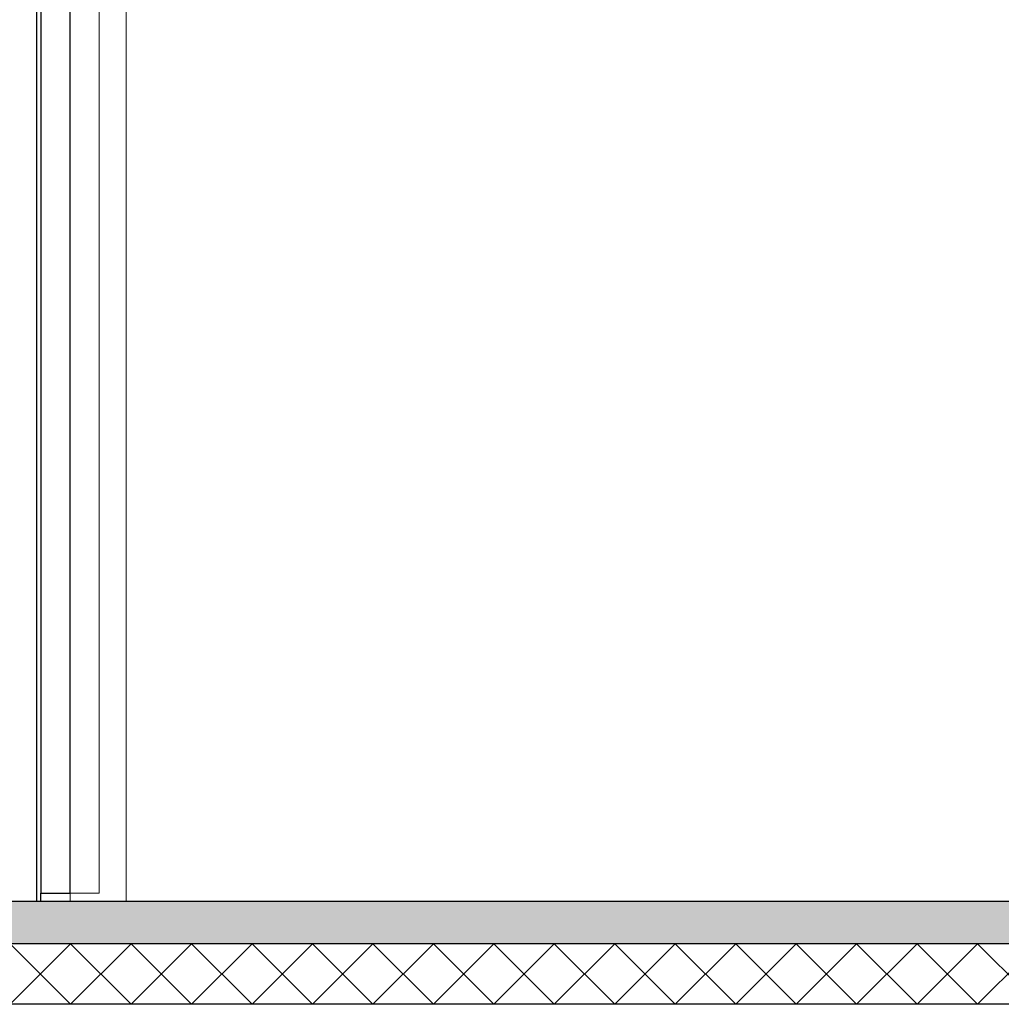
# Model space of a CAD drawing. Header units: millimetres. Extents: x -82116 to -58044, y -2070 to 12890.
# Tile 13 of 65: x -73984 to -72361, y 3650 to 5279. Entities that reach past the tile are written whole.
import ezdxf

# ---------------------------------------------------------------- set-up
doc = ezdxf.new("R2010")
doc.units = ezdxf.units.MM
doc.header["$LTSCALE"] = 0.5
doc.header["$MEASUREMENT"] = 0
doc.linetypes.add('PLINE', pattern=[0])
doc.layers.add('234- Vinduer_ dører_ porter(Nye konstruksjoner)', color=7, linetype='Continuous', lineweight=0)
for name, color, linetype in [('244- Vinduer_ dører_ foldevegger(Nye konstruksjoner)', 7, 'Continuous'), ('252- Gulv på grunn_ bunnplate', 7, 'Continuous'), ('252- Gulv på grunn_ bunnplate (Skravur)', 7, 'Continuous')]:
    doc.layers.add(name, color=color, linetype=linetype)

# ---------------------------------------------------------------- blocks, each defined once
blk = doc.blocks.new('*X8')
at = {"layer": '252- Gulv på grunn_ bunnplate (Skravur)', "linetype": 'PLINE'}
for p, q in [((-74000, 3650), (-73900, 3750)), ((-73900, 3650), (-74000, 3750)), ((-73900, 3650), (-73800, 3750)), ((-73800, 3650), (-73900, 3750)), ((-73800, 3650), (-73700, 3750)), ((-73700, 3650), (-73800, 3750)), ((-73700, 3650), (-73600, 3750)), ((-73600, 3650), (-73700, 3750)), ((-73600, 3650), (-73500, 3750)), ((-73500, 3650), (-73600, 3750)), ((-73500, 3650), (-73400, 3750)), ((-73400, 3650), (-73500, 3750)), ((-73400, 3650), (-73300, 3750)), ((-73300, 3650), (-73400, 3750)), ((-73300, 3650), (-73200, 3750)), ((-73200, 3650), (-73300, 3750)), ((-73200, 3650), (-73100, 3750)), ((-73100, 3650), (-73200, 3750)), ((-73100, 3650), (-73000, 3750)), ((-73000, 3650), (-73100, 3750)), ((-73000, 3650), (-72900, 3750)), ((-72900, 3650), (-73000, 3750)), ((-72900, 3650), (-72800, 3750)), ((-72800, 3650), (-72900, 3750)), ((-72800, 3650), (-72700, 3750)), ((-72700, 3650), (-72800, 3750)), ((-72700, 3650), (-72600, 3750)), ((-72600, 3650), (-72700, 3750)), ((-72600, 3650), (-72500, 3750)), ((-72500, 3650), (-72600, 3750)), ((-72500, 3650), (-72400, 3750)), ((-72400, 3650), (-72500, 3750)), ((-72400, 3650), (-72300, 3750)), ((-72300, 3650), (-72400, 3750))]:
    blk.add_line(p, q, dxfattribs=at)

msp = doc.modelspace()

# ---------------------------------------------------------------- hatches: boundary and pattern name
at = {"layer": '252- Gulv på grunn_ bunnplate (Skravur)', "linetype": 'Continuous'}
h = msp.add_hatch(dxfattribs=at)
h.set_pattern_fill('Betong_strukturell', color=256, style=0, pattern_type=2)
h.set_pattern_definition([(0, (0, 0), (0, 311.7692), [30, -150]), (0, (90, 155.9), (0, 311.7692), [30, -150]), (60, (0, 0), (-270, 155.8846), [30, -150]), (60, (180, 0), (-270, 155.8846), [30, -150]), (120, (30, 0), (270, 155.8846), [30, -150]), (120, (210, 0), (270, 155.8846), [30, -150]), (0, (0, 30), (0, 60.000002), [0, -60, 0, -90.000004]), (45, (30, 30), (-42.42641, 42.42641), [0, -45, 0, -75.000003])])
h.paths.add_polyline_path([(-60337.7, 3820), (-76238.2, 3820), (-76238.2, 3750), (-60337.7, 3750)])

# ---------------------------------------------------------------- linework, layer by layer
at = {"layer": '234- Vinduer_ dører_ porter(Nye konstruksjoner)', "linetype": 'PLINE'}
for p, q in [((-73852.6, 5860), (-73852.6, 3834)), ((-73900.8, 3834), (-73900.8, 3820)), ((-73852.6, 3834), (-73900.8, 3834))]:
    msp.add_line(p, q, dxfattribs=at)
at = {"layer": '234- Vinduer_ dører_ porter(Nye konstruksjoner)', "linetype": 'PLINE', "flags": 128}
msp.add_lwpolyline([(-73808.3, 5930), (-73808.3, 5872), (-73808.3, 3820)], dxfattribs=at)
at = {"layer": '244- Vinduer_ dører_ foldevegger(Nye konstruksjoner)', "linetype": 'PLINE'}
for p, q in [((-73956, 3820), (-73956, 5860)), ((-73949.2, 5860), (-73949.2, 3834)), ((-73901.4, 5860), (-73901.4, 3834)), ((-73949.2, 3834), (-73924.7, 3834)), ((-73949.2, 3820), (-73949.2, 3834)), ((-73924.7, 3834), (-73900.8, 3834))]:
    msp.add_line(p, q, dxfattribs=at)
at = {"layer": '252- Gulv på grunn_ bunnplate', "linetype": 'PLINE'}
for p, q in [((-60337.7, 3750), (-76238.2, 3750)), ((-60323.2, 3650), (-76248.2, 3650))]:
    msp.add_line(p, q, dxfattribs=at)
at = {"layer": '252- Gulv på grunn_ bunnplate', "linetype": 'PLINE', "flags": 128}
msp.add_lwpolyline([(-65223.2, 3820), (-73808.3, 3820), (-73852.6, 3820), (-73900.8, 3820), (-76223.2, 3820)], dxfattribs=at)

# ---------------------------------------------------------------- block references
at = {"layer": '252- Gulv på grunn_ bunnplate'}
msp.add_blockref('*X8', (0, 0), dxfattribs=at)

doc.saveas('drawing.dxf')
